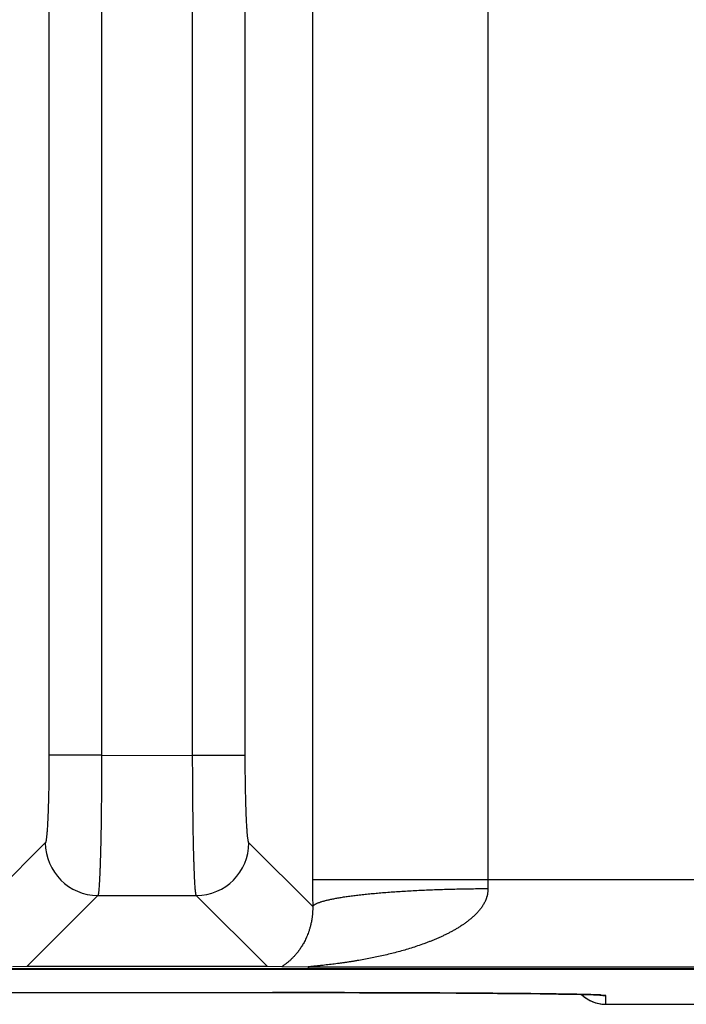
# Model space of a CAD drawing. Header units: inches. Extents: x 0 to 34, y 0 to 22.
# Tile 47 of 224: x 9.746 to 10.126, y 2.311 to 2.873. Entities that reach past the tile are written whole.
import ezdxf

# ---------------------------------------------------------------- set-up
doc = ezdxf.new("R2010")
doc.units = ezdxf.units.IN
doc.header["$LTSCALE"] = 1.87
doc.header["$MEASUREMENT"] = 0
doc.layers.get('0').update_dxf_attribs({"linetype": 'CONTINUOUS'})

msp = doc.modelspace()

# ---------------------------------------------------------------- linework, layer by layer
at = {"color": 7, "linetype": 'CONTINUOUS'}
for p, q in [((9.9130314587, 5.7084800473), (9.9130314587, 2.3823145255)), ((10.0129362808, 5.7084800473), (10.0129362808, 2.3823145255)), ((9.7627812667, 5.637635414), (9.7627812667, 2.4531591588)), ((9.7927527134, 5.637635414), (9.7927527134, 2.4531025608)), ((9.8446614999, 2.4531591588), (9.8446614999, 5.6376920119)), ((9.8746329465, 2.4531591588), (9.8746329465, 5.637635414)), ((9.7927527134, 2.4531591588), (9.7627812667, 2.4531591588)), ((9.7927527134, 2.4531025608), (9.8446614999, 2.4531591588)), ((9.8446614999, 2.4531591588), (9.8746329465, 2.4531591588)), ((9.7606934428, 2.4032067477), (9.724347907, 2.366861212)), ((9.9130663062, 2.366861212), (9.8767207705, 2.4032067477)), ((9.9130314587, 2.3823145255), (10.2347569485, 2.3823145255)), ((9.7906648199, 2.3732352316), (9.7501785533, 2.3327489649)), ((9.7906648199, 2.3732352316), (9.8467493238, 2.3732353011)), ((9.88723566, 2.3327489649), (9.8467493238, 2.3732353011)), ((5.7528033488, 2.3311263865), (21.5411953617, 2.3311263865)), ((13.3108719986, 2.3313072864), (8.9849034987, 2.3313072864)), ((9.7501785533, 2.3327489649), (9.7420032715, 2.3325356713)), ((9.88723566, 2.3327489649), (9.7501785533, 2.3327489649)), ((9.8954109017, 2.3325356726), (9.88723566, 2.3327489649)), ((9.9110721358, 2.3323164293), (9.8954109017, 2.3325356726)), ((10.2367162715, 2.3323164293), (9.9110721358, 2.3323164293)), ((9.5844120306, 2.317838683), (9.8949568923, 2.3178386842)), ((9.8949568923, 2.3178386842), (9.9100801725, 2.3178299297)), ((9.9100801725, 2.3178299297), (9.9250619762, 2.3178107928)), ((9.9250619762, 2.3178107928), (9.9398311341, 2.3177812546)), ((9.9398311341, 2.3177812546), (9.9542859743, 2.3177415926)), ((9.9542859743, 2.3177415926), (9.9683176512, 2.3176919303)), ((9.9683176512, 2.3176919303), (9.9773965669, 2.3176535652)), ((9.9773965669, 2.3176535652), (9.9862362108, 2.3176109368)), ((9.9862362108, 2.3176109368), (9.9947908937, 2.3175643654)), ((9.9947908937, 2.3175643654), (10.0030634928, 2.3175138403)), ((10.0030634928, 2.3175138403), (10.0110932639, 2.3174589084)), ((10.0110932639, 2.3174589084), (10.0184709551, 2.3174027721)), ((10.0184709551, 2.3174027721), (10.0279080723, 2.3173216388)), ((10.0279080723, 2.3173216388), (10.0359256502, 2.3172427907)), ((10.0359256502, 2.3172427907), (10.0427891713, 2.3171663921)), ((10.0427891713, 2.3171663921), (10.0485127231, 2.3170946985)), ((10.0485127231, 2.3170946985), (10.0531733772, 2.3170296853)), ((10.0531733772, 2.3170296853), (10.0582612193, 2.3169499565)), ((10.0582612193, 2.3169499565), (10.062440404, 2.3168753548)), ((10.062440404, 2.3168753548), (10.0659090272, 2.3168049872)), ((10.0659090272, 2.3168049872), (10.0687845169, 2.3167385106)), ((10.0687845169, 2.3167385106), (10.0711492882, 2.3166758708)), ((10.0711492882, 2.3166758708), (10.0730553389, 2.3166177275)), ((10.0730553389, 2.3166177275), (10.0745462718, 2.3165650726)), ((10.0745462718, 2.3165650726), (10.0754144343, 2.3165299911)), ((10.0754144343, 2.3165299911), (10.0761002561, 2.3164987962)), ((10.0761002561, 2.3164987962), (10.0766318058, 2.3164714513)), ((10.0766318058, 2.3164714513), (10.0769064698, 2.316455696)), ((10.0769064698, 2.316455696), (10.0771193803, 2.3164423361)), ((10.0771193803, 2.3164423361), (10.0772720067, 2.3164318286)), ((10.0772720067, 2.3164318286), (10.0773655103, 2.3164247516)), ((10.0773655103, 2.3164247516), (10.0773962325, 2.3164222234)), ((10.0800805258, 2.3161823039), (10.0774118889, 2.3164589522)), ((10.0801681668, 2.3111613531), (10.0800805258, 2.3161823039)), ((10.0801681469, 2.3111602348), (10.3291938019, 2.3111602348))]:
    msp.add_line(p, q, dxfattribs=at)
msp.add_lwpolyline([(10.0662536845, 2.3167973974), (10.0663353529, 2.3167154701), (10.0670209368, 2.3160887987), (10.0677348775, 2.3154946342), (10.0684756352, 2.3149342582), (10.0692416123, 2.3144088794), (10.0700311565, 2.313919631), (10.0708425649, 2.3134675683), (10.0716740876, 2.3130536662), (10.0725239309, 2.3126788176), (10.0733902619, 2.3123438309), (10.074271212, 2.3120494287), (10.0751648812, 2.311796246), (10.0760693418, 2.3115848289), (10.0769826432, 2.3114156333), (10.0779028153, 2.3112890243), (10.0788278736, 2.311205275), (10.0797558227, 2.3111645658), (10.0801681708, 2.3111603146)], dxfattribs=at)
for centre, radius, start, end in [((9.7907345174, 2.4032763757), 0.0300419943, 180.1327976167, 269.8672023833), ((9.8466796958, 2.4032763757), 0.0300419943, 270.1327975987, 359.8672024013), ((13.3513150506, 2.382352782), 3.43828361, 180.0006375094, 180.2581533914), ((10.3854673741, 2.3822590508), 0.3725310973, 179.9914679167, 180.7837390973), ((10.0801680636, 2.3311617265), 0.0200003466, 225.9216234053, 269.9999099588), ((10.0800801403, 2.3361805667), 0.0199982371, 260.4721431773, 270.0000807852)]:
    msp.add_arc(centre, radius, start, end, dxfattribs=at)
for points, knots in [([(9.7627812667, 2.4531591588), (9.7627812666, 2.4499954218), (9.7627619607, 2.4452858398), (9.762696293, 2.4390737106), (9.7626284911, 2.4345791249), (9.7625424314, 2.4302540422), (9.7624389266, 2.4261378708), (9.7623189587, 2.4222680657), (9.7621837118, 2.4186798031), (9.7620344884, 2.4154056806), (9.7618956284, 2.4128876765), (9.7617769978, 2.4110525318), (9.7616883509, 2.4098177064), (9.7615972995, 2.4086815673), (9.7615040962, 2.4076466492), (9.7614089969, 2.4067152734), (9.7613122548, 2.4058895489), (9.7612141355, 2.4051713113), (9.7611280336, 2.4046412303), (9.7610573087, 2.4042724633), (9.7610065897, 2.4040370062), (9.7609628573, 2.4038585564), (9.7609274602, 2.4037299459), (9.7608944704, 2.4036193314), (9.7608537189, 2.4034982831), (9.7608092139, 2.4033901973), (9.7607728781, 2.4033183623), (9.7607470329, 2.4032743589), (9.7607211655, 2.4032373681), (9.7607027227, 2.4032160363), (9.7606934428, 2.4032067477)], [0, 0, 0, 0, 0.1895135, 0.2821103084, 0.3721375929, 0.4587768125, 0.5412407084, 0.6187803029, 0.6906949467, 0.7563347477, 0.8151074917, 0.8417536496, 0.8664918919, 0.8892653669, 0.9100276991, 0.9287350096, 0.945344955, 0.9598258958, 0.9721554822, 0.9775079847, 0.9823167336, 0.9865819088, 0.988511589, 0.9903066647, 0.9934958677, 0.996159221, 0.9972992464, 0.9983156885, 0.9992134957, 1, 1, 1, 1]), ([(9.792752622, 2.4531025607), (9.7927526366, 2.450561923), (9.7927460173, 2.4455039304), (9.7927163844, 2.4379748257), (9.7926674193, 2.4305839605), (9.7925995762, 2.4233986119), (9.7925135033, 2.4164841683), (9.7924099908, 2.4099035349), (9.7922900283, 2.403716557), (9.7921548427, 2.3979794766), (9.7920272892, 2.393503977), (9.7919174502, 2.3901873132), (9.7918342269, 2.3879109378), (9.7917481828, 2.3857830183), (9.7916595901, 2.3838083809), (9.7915685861, 2.3819915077), (9.7914753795, 2.3803365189), (9.7913802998, 2.3788471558), (9.7912836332, 2.3775267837), (9.7911988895, 2.3765337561), (9.7911294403, 2.3758261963), (9.7910791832, 2.3753610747), (9.7910287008, 2.3749401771), (9.7909780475, 2.3745637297), (9.7909272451, 2.3742319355), (9.7908763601, 2.3739449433), (9.790825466, 2.3737028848), (9.7907809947, 2.3735297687), (9.7907444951, 2.3734142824), (9.7907187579, 2.3733441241), (9.7906930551, 2.3732852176), (9.7906743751, 2.373250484), (9.7906648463, 2.3732352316)], [0, 0, 0, 0, 0.0953334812, 0.1897932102, 0.2825198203, 0.3726699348, 0.4594238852, 0.5419932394, 0.6196280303, 0.6916236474, 0.7573273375, 0.7876314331, 0.8161443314, 0.8428016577, 0.8675433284, 0.890313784, 0.9110620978, 0.9297421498, 0.9463129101, 0.9607388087, 0.9671379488, 0.9729902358, 0.9782930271, 0.9830442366, 0.9872425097, 0.990887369, 0.9939796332, 0.9965224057, 0.9975898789, 0.9985232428, 0.9993251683, 1, 1, 1, 1]), ([(9.8467493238, 2.3732353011), (9.8467397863, 2.3732505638), (9.8467210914, 2.3732853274), (9.8466953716, 2.3733442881), (9.8466696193, 2.3734145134), (9.8466331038, 2.3735301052), (9.8465886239, 2.3737033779), (9.8465377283, 2.3739456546), (9.846486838, 2.3742329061), (9.8464359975, 2.3745649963), (9.84638529, 2.3749417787), (9.8463347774, 2.3753630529), (9.8462845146, 2.3758285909), (9.8462150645, 2.3765367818), (9.8461302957, 2.3775306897), (9.8460335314, 2.3788522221), (9.8459384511, 2.380342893), (9.845845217, 2.3819993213), (9.8457541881, 2.3838177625), (9.8456655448, 2.3857940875), (9.8455794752, 2.3879238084), (9.8454962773, 2.3902020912), (9.8453863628, 2.3935214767), (9.8452588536, 2.398000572), (9.8451236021, 2.4037421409), (9.8450037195, 2.4099337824), (9.8449001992, 2.4165191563), (9.8448142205, 2.4234383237), (9.8447464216, 2.4306282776), (9.8446975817, 2.4380235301), (9.8446680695, 2.4455567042), (9.8446615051, 2.4506172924), (9.8446614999, 2.4531591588)], [0, 0, 0, 0, 0.0006748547, 0.0014769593, 0.0024105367, 0.0034781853, 0.0060213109, 0.0091140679, 0.0127595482, 0.016958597, 0.0217107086, 0.0270144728, 0.0328677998, 0.0392680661, 0.0536965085, 0.0702701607, 0.0889533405, 0.1097050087, 0.1324789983, 0.1572243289, 0.1838853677, 0.2124019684, 0.2427097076, 0.308420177, 0.3804214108, 0.4580600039, 0.5406306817, 0.6273827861, 0.7175271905, 0.8102435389, 0.9046877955, 1, 1, 1, 1]), ([(9.8767207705, 2.4032067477), (9.8767114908, 2.4032160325), (9.8766930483, 2.4032373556), (9.8766671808, 2.4032743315), (9.8766413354, 2.4033183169), (9.8766049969, 2.4033901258), (9.8765604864, 2.4034981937), (9.8765197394, 2.4036192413), (9.8764867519, 2.4037298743), (9.8764513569, 2.4038585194), (9.8764076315, 2.4040369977), (9.8763569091, 2.4042724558), (9.876286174, 2.4046411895), (9.8762000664, 2.4051712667), (9.8761019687, 2.4058895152), (9.8760052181, 2.4067152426), (9.8759101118, 2.4076466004), (9.8758169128, 2.4086815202), (9.8757258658, 2.4098176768), (9.8756372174, 2.4110524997), (9.8755185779, 2.4128876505), (9.8753797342, 2.4154056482), (9.8752304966, 2.4186797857), (9.8750952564, 2.4222680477), (9.874975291, 2.4261378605), (9.8748717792, 2.4302540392), (9.8747857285, 2.4345791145), (9.8747179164, 2.439073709), (9.8746522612, 2.4452858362), (9.874632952, 2.449995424), (9.8746329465, 2.4531591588)], [0, 0, 0, 0, 0.0007863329, 0.0016839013, 0.0027000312, 0.0038396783, 0.006502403, 0.0096917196, 0.0114871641, 0.0134173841, 0.017683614, 0.0224923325, 0.0278439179, 0.0401726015, 0.0546551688, 0.0712648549, 0.0899710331, 0.1107337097, 0.1335080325, 0.1582460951, 0.1848914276, 0.2436655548, 0.309304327, 0.3812195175, 0.4587594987, 0.541222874, 0.6278626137, 0.7178893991, 0.8104866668, 1, 1, 1, 1]), ([(10.0129711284, 2.377163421), (10.0129757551, 2.3768236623), (10.0129622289, 2.3761444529), (10.0128739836, 2.3751308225), (10.0127452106, 2.3742944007), (10.0126113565, 2.3736326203), (10.0124962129, 2.3731405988), (10.0123664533, 2.3726530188), (10.0122220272, 2.3721703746), (10.0120637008, 2.3716929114), (10.0118351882, 2.3710639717), (10.01151795, 2.3702916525), (10.0110927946, 2.3693868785), (10.0106255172, 2.3685061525), (10.0101195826, 2.3676500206), (10.0095792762, 2.3668179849), (10.0090083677, 2.3660093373), (10.0084100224, 2.3652233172), (10.0077864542, 2.3644595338), (10.0071398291, 2.3637173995), (10.0062506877, 2.3627561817), (10.005091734, 2.3616041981), (10.0036390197, 2.3602927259), (10.0021340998, 2.3590479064), (10.0005845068, 2.3578650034), (9.998997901, 2.3567375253), (9.9973795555, 2.355660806), (9.9957324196, 2.3546329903), (9.9940611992, 2.3536488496), (9.9923689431, 2.3527051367), (9.9906578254, 2.3517995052), (9.9889293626, 2.3509306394), (9.9871860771, 2.3500951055), (9.9854298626, 2.3492902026), (9.983661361, 2.3485155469), (9.9818816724, 2.3477696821), (9.9800922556, 2.3470502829), (9.9782940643, 2.346355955), (9.9758860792, 2.3454629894), (9.9728571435, 2.3444053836), (9.9691971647, 2.343220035), (9.9655162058, 2.3421138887), (9.9618177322, 2.3410812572), (9.9581048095, 2.3401170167), (9.9543799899, 2.33921747), (9.9506456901, 2.3383790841), (9.9469042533, 2.3375987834), (9.9431580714, 2.3368739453), (9.9400326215, 2.3363138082), (9.9375321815, 2.3358911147), (9.9356586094, 2.3355867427), (9.9337862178, 2.3352945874), (9.9319156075, 2.3350144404), (9.9300475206, 2.3347461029), (9.9281829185, 2.3344893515), (9.9263230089, 2.3342438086), (9.924469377, 2.3340095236), (9.9226242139, 2.3337859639), (9.920790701, 2.3335731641), (9.9192717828, 2.3334037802), (9.9180663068, 2.3332732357), (9.9171719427, 2.3331778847), (9.9162863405, 2.3330850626), (9.915411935, 2.3329944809), (9.9146916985, 2.3329204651), (9.914123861, 2.3328622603), (9.9137059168, 2.3328193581), (9.9132947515, 2.3327769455), (9.9128917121, 2.3327350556), (9.9124985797, 2.3326937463), (9.9121178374, 2.3326530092), (9.9118097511, 2.3326191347), (9.911572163, 2.3325922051), (9.9114020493, 2.3325724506), (9.911238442, 2.3325528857), (9.9110822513, 2.3325335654), (9.9109346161, 2.3325145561), (9.9107969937, 2.3324958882), (9.9106711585, 2.3324776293), (9.9105591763, 2.3324598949), (9.9104755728, 2.332445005), (9.9104172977, 2.3324331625), (9.9103804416, 2.3324249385), (9.9103484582, 2.3324169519), (9.9103215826, 2.3324092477), (9.9103000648, 2.332401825), (9.9102857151, 2.3323955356), (9.9102772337, 2.3323903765), (9.910272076, 2.3323862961), (9.9102684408, 2.3323814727), (9.9102689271, 2.3323763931), (9.9102710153, 2.332373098), (9.9102745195, 2.3323700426), (9.9102794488, 2.3323671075), (9.9102858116, 2.3323642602), (9.9102970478, 2.3323602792), (9.9103147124, 2.3323557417), (9.9103400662, 2.3323508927), (9.9103707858, 2.3323463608), (9.9104067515, 2.3323421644), (9.9104478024, 2.3323383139), (9.9104936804, 2.332334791), (9.9105635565, 2.3323303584), (9.910660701, 2.3323257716), (9.9107874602, 2.332321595), (9.9109262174, 2.3323184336), (9.9110223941, 2.3323170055), (9.9110721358, 2.3323164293)], [0, 0, 0, 0, 0.0085354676, 0.0170497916, 0.0255408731, 0.0297776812, 0.0340081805, 0.0382322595, 0.0424499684, 0.0466613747, 0.0508664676, 0.0592573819, 0.0676243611, 0.0759688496, 0.0842924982, 0.0925967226, 0.1008828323, 0.109152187, 0.1174062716, 0.1256465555, 0.1338741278, 0.1502939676, 0.1666740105, 0.183020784, 0.1993398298, 0.2156339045, 0.231905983, 0.2481604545, 0.2643981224, 0.2806201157, 0.296828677, 0.3130263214, 0.3292125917, 0.3453871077, 0.3615524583, 0.3777097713, 0.3938580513, 0.4099972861, 0.4261288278, 0.458369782, 0.4905797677, 0.5227609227, 0.5549126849, 0.5870323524, 0.6191177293, 0.6511649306, 0.6831684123, 0.7151206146, 0.7470105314, 0.7629274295, 0.7788220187, 0.7946909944, 0.8105303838, 0.8263351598, 0.8420983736, 0.8578105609, 0.8734608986, 0.8890315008, 0.9044994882, 0.9198274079, 0.927422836, 0.9349578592, 0.9424209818, 0.9497908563, 0.9570403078, 0.9606084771, 0.9641295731, 0.9675941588, 0.9709916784, 0.9743083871, 0.9775239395, 0.9806104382, 0.9820940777, 0.9835303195, 0.984912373, 0.9862331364, 0.9874836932, 0.9886515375, 0.9897218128, 0.990677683, 0.9914994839, 0.9918546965, 0.9921713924, 0.9924479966, 0.9926826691, 0.9928735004, 0.9930193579, 0.9930756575, 0.9931214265, 0.9931865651, 0.9932137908, 0.9932442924, 0.9932822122, 0.9933297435, 0.9933878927, 0.9934570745, 0.9936289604, 0.9938453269, 0.9941053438, 0.9944087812, 0.9947548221, 0.9951409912, 0.9955645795, 0.996513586, 0.9975838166, 0.9987504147, 1, 1, 1, 1]), ([(9.9130663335, 2.366861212), (9.9131422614, 2.3670416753), (9.9132901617, 2.3672533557), (9.9135039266, 2.3674795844), (9.9136827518, 2.36764815), (9.9139435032, 2.3678575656), (9.9143038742, 2.3681014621), (9.9147199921, 2.3683445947), (9.915191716, 2.368586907), (9.9157188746, 2.3688282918), (9.916301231, 2.3690686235), (9.9169385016, 2.3693077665), (9.9176303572, 2.3695455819), (9.9183764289, 2.3697819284), (9.9191763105, 2.3700166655), (9.9200295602, 2.3702496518), (9.9209357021, 2.3704807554), (9.9222460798, 2.3707938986), (9.924013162, 2.3711773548), (9.9258687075, 2.371536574), (9.927452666, 2.3718202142), (9.9291638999, 2.3721109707), (9.9314214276, 2.3724654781), (9.9342700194, 2.3728711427), (9.9372977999, 2.3732633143), (9.9404978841, 2.3736410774), (9.9438629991, 2.374003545), (9.9473854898, 2.3743498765), (9.9510573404, 2.3746792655), (9.9548701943, 2.3749909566), (9.9602093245, 2.375387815), (9.9671687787, 2.3758317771), (9.975818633, 2.3762765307), (9.9848066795, 2.3766365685), (9.9940511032, 2.3769085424), (10.0034677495, 2.3770899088), (10.0097938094, 2.377149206), (10.0129711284, 2.3771634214)], [0, 0, 0, 0, 0.0058005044, 0.0074670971, 0.009231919, 0.0130746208, 0.0173610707, 0.0221127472, 0.0273444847, 0.0330664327, 0.0392853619, 0.0460055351, 0.0532293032, 0.0609575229, 0.0691898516, 0.0779249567, 0.0871606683, 0.0968941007, 0.1178391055, 0.140725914, 0.1528847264, 0.165512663, 0.1921502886, 0.2205847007, 0.250756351, 0.2826008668, 0.3160494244, 0.351029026, 0.3874627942, 0.4252702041, 0.4643673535, 0.5460792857, 0.6318690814, 0.7209676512, 0.8125744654, 0.9058652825, 1, 1, 1, 1]), ([(9.9130663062, 2.366861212), (9.9130736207, 2.3665810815), (9.9130819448, 2.3660293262), (9.9130750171, 2.3652182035), (9.9130523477, 2.3644432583), (9.9130185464, 2.3637027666), (9.9129713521, 2.3629927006), (9.9129133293, 2.3623077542), (9.9128467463, 2.3616505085), (9.9127734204, 2.3610199), (9.9126929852, 2.360412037), (9.9125784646, 2.3596386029), (9.9124217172, 2.3587166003), (9.9122138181, 2.3576611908), (9.9119916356, 2.356664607), (9.9117560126, 2.3557201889), (9.9115112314, 2.3548216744), (9.9112578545, 2.3539655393), (9.910915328, 2.3528918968), (9.9104703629, 2.3516280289), (9.9099071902, 2.3501997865), (9.9093276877, 2.3488715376), (9.9087351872, 2.3476305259), (9.9081333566, 2.3464665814), (9.9075228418, 2.345371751), (9.90690471, 2.344339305), (9.906088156, 2.3430614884), (9.9050556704, 2.3415871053), (9.9037842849, 2.3399698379), (9.9025103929, 2.3385161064), (9.901241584, 2.3372102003), (9.8999866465, 2.3360400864), (9.8989452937, 2.3351566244), (9.8981308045, 2.3345095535), (9.8975435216, 2.334061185), (9.8969732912, 2.3336413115), (9.8964256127, 2.3332494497), (9.8959070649, 2.3328843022), (9.8955721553, 2.3326493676), (9.8954109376, 2.3325356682)], [0, 0, 0, 0, 0.0208737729, 0.0411000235, 0.0604169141, 0.0786204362, 0.09631289, 0.1134221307, 0.1298217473, 0.1455191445, 0.1607102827, 0.1754936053, 0.2037578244, 0.230365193, 0.2556127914, 0.2798067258, 0.3028638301, 0.3249764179, 0.3463083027, 0.3868048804, 0.4247579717, 0.4606445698, 0.4947292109, 0.5271769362, 0.5582338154, 0.588089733, 0.6167987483, 0.6711790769, 0.7220892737, 0.7699626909, 0.8150934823, 0.8576605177, 0.8977235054, 0.9167806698, 0.9351427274, 0.9527582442, 0.9695269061, 0.9853049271, 1, 1, 1, 1]), ([(10.0774118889, 2.3164589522), (10.0771650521, 2.3164716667), (10.0766414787, 2.3164967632), (10.0754753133, 2.3165464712), (10.0737954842, 2.3166069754), (10.0715155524, 2.3166759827), (10.0688869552, 2.3167442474), (10.065914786, 2.3168116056), (10.062604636, 2.3168778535), (10.0589628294, 2.3169428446), (10.0534647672, 2.3170309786), (10.045821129, 2.3171353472), (10.0357658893, 2.3172495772), (10.0245912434, 2.3173559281), (10.0123829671, 2.3174535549), (9.999235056, 2.3175416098), (9.9852484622, 2.3176194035), (9.9705307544, 2.3176863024), (9.949776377, 2.317761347), (9.9228907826, 2.3178234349), (9.9011302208, 2.3178399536), (9.8900805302, 2.3178399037)], [0, 0, 0, 0, 0.0039579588, 0.0083937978, 0.01869127, 0.0308750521, 0.0449200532, 0.0607983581, 0.0784819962, 0.0979376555, 0.1191256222, 0.1665364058, 0.220350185, 0.2801553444, 0.3454894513, 0.4158534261, 0.4907038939, 0.5694669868, 0.6515376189, 0.8230559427, 1, 1, 1, 1])]:
    msp.add_open_spline(points, degree=3, knots=knots, dxfattribs=at)

doc.saveas('drawing.dxf')
